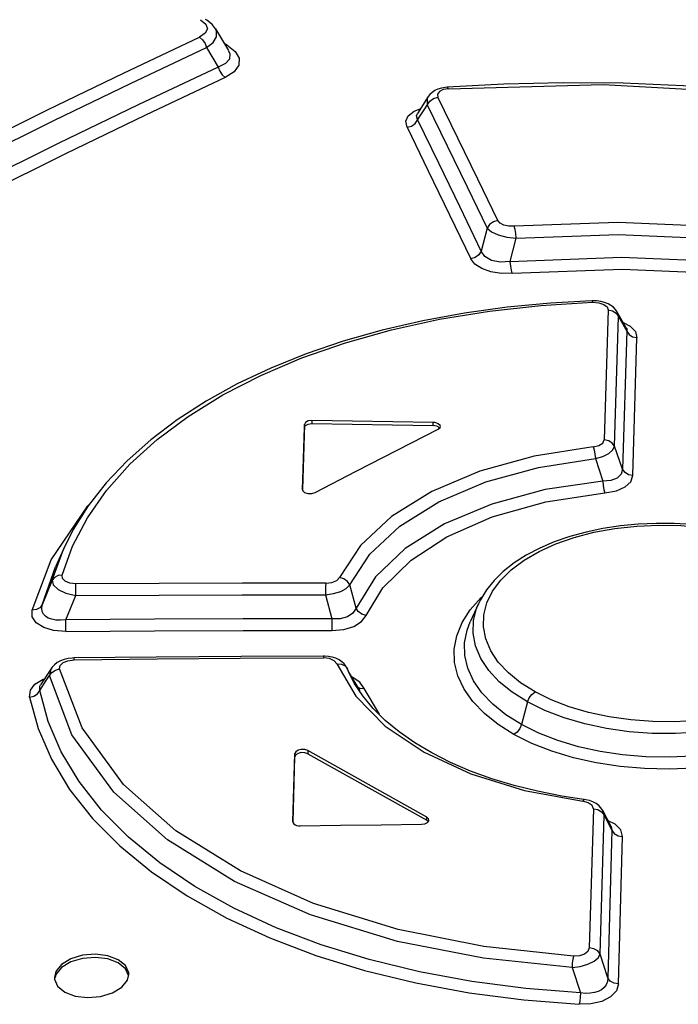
# Model space of a CAD drawing. Extents: x 0 to 420, y 0 to 297.
# Tile 21 of 31: x 354.91 to 358.45, y 136.27 to 141.56. Entities that reach past the tile are written whole.
import ezdxf

# ---------------------------------------------------------------- set-up
doc = ezdxf.new("R2010")
doc.units = 0
doc.header["$LTSCALE"] = 23.1
doc.layers.get('0').update_dxf_attribs({"linetype": 'CONTINUOUS'})

msp = doc.modelspace()

# ---------------------------------------------------------------- linework, layer by layer
at = {"color": 7, "linetype": 'CONTINUOUS'}
for p, q in [((355.9596, 141.5101), (356.0295, 141.3925)), ((355.9121, 141.4085), (355.9742, 141.304)), ((356.0301, 141.3915), (356.0302, 141.3913)), ((357.204, 141.1959), (357.1942, 141.195)), ((357.5085, 141.2127), (357.204, 141.1959)), ((357.1033, 141.1462), (357.0443, 141.0553)), ((357.9877, 140.0489), (357.9822, 140.0487)), ((358.1661, 139.9039), (358.1166, 139.9905)), ((356.4376, 139.3845), (356.4273, 139.034)), ((356.4277, 139.0337), (356.4375, 139.3677)), ((357.1558, 139.3579), (357.1665, 139.3673)), ((357.1634, 139.3645), (357.1566, 139.371)), ((357.1665, 139.3673), (357.168, 139.3729)), ((356.4273, 139.034), (356.4273, 139.0337)), ((356.4324, 139.0231), (356.4386, 139.0185)), ((355.1444, 138.7181), (355.0998, 138.6195)), ((355.0998, 138.6195), (355.1, 138.6199)), ((357.3725, 138.4212), (357.3286, 138.324)), ((355.2003, 138.1295), (355.1898, 138.1292)), ((356.5467, 138.1397), (356.5403, 138.1398)), ((355.0778, 138.0743), (355.0203, 137.9854)), ((356.6677, 138.0729), (356.6615, 138.0845)), ((356.6792, 138.0469), (356.6677, 138.0728)), ((356.6744, 138.0571), (356.6684, 138.0713)), ((356.6745, 138.0569), (356.6744, 138.0571)), ((356.7368, 137.9531), (356.6745, 138.0569)), ((356.3761, 137.2493), (356.3865, 137.6157)), ((356.3764, 137.249), (356.3863, 137.5988)), ((356.4551, 137.6153), (357.0953, 137.2576)), ((357.0954, 137.2745), (356.4552, 137.6322)), ((358.0859, 137.224), (358.0409, 137.3097)), ((356.3761, 137.2493), (356.3761, 137.249)), ((356.3811, 137.2381), (356.3873, 137.2335)), ((357.1026, 137.2507), (357.0953, 137.2576)), ((357.0987, 137.2455), (357.106, 137.2552)), ((357.106, 137.2552), (357.1066, 137.259)), ((355.4863, 136.3979), (355.4939, 136.4295)), ((355.0939, 136.4137), (355.0944, 136.4047))]:
    msp.add_line(p, q, dxfattribs=at)
at = {"color": 9, "linetype": 'CONTINUOUS'}
for p, q in [((356.02, 141.4228), (356.0072, 141.43)), ((356.02, 141.4228), (356.0125, 141.4211)), ((357.211, 141.1878), (357.1834, 141.1828)), ((357.0271, 141.0671), (357.06, 141.0795)), ((357.4196, 140.4391), (357.3878, 140.3153)), ((357.5439, 140.2598), (357.5748, 140.385)), ((357.7076, 140.0233), (357.9863, 140.0402)), ((358.0698, 139.9992), (358.0486, 139.3009)), ((358.1244, 139.9647), (358.1166, 139.9905)), ((358.1039, 139.2666), (358.1244, 139.9647)), ((358.1244, 139.9647), (358.17, 139.885)), ((358.17, 139.885), (358.1474, 139.1434)), ((358.2027, 139.1091), (358.2245, 139.8503)), ((356.4375, 139.3677), (356.4376, 139.3845)), ((356.4782, 139.4054), (356.4781, 139.3886)), ((357.1285, 139.3778), (357.1286, 139.3947)), ((358.1474, 139.1434), (358.1039, 139.2666)), ((358.001, 139.2007), (358.0412, 139.0798)), ((355.0823, 138.5467), (355.1444, 138.7181)), ((354.9743, 138.387), (355.0763, 138.6566)), ((355.0288, 138.4154), (355.0998, 138.6195)), ((355.0823, 138.5467), (355.0288, 138.4154)), ((356.7147, 138.3976), (356.681, 138.5218)), ((355.1557, 138.3346), (355.2091, 138.4652)), ((356.5514, 138.468), (356.5853, 138.3399)), ((356.6558, 138.0874), (356.6684, 138.0713)), ((356.6684, 138.0713), (356.6677, 138.0728)), ((356.6792, 138.0469), (356.6799, 138.0453)), ((356.6942, 138.026), (356.6877, 138.028)), ((356.7352, 138.0002), (356.6942, 138.026)), ((356.759, 137.9664), (356.7352, 138.0002)), ((356.8412, 137.8276), (356.759, 137.9664)), ((357.6365, 137.8934), (357.6033, 137.772)), ((356.3863, 137.5988), (356.3865, 137.6157)), ((356.4552, 137.6322), (356.4551, 137.6153)), ((357.0953, 137.2576), (357.0954, 137.2745)), ((357.9899, 137.3193), (357.9683, 136.5718)), ((358.0264, 136.5384), (358.0473, 137.2856)), ((358.0473, 137.2856), (358.0409, 137.3097)), ((358.0473, 137.2856), (358.09, 137.2042)), ((358.1073, 137.2364), (358.0698, 137.2547)), ((358.0859, 137.224), (358.09, 137.2042)), ((358.09, 137.2042), (358.0672, 136.4118)), ((358.1252, 136.3786), (358.1473, 137.1703)), ((358.0672, 136.4118), (358.0264, 136.5384)), ((357.8753, 136.4659), (357.9208, 136.3309))]:
    msp.add_line(p, q, dxfattribs=at)
for points in [[(355.8787, 141.5586), (355.9075, 141.535), (355.9161, 141.5099), (355.905, 141.4856), (355.8742, 141.4642)], [(355.9121, 141.4085), (355.9468, 141.4367), (355.9649, 141.4665), (355.9656, 141.4964), (355.9599, 141.5095)], [(354.6483, 140.8711), (355.0572, 141.0737), (355.4658, 141.2715), (355.8742, 141.4642)], [(355.8742, 141.4643), (355.8904, 141.451), (355.9038, 141.4315), (355.9121, 141.4085)], [(354.6871, 140.8157), (355.0956, 141.0182), (355.5039, 141.2158), (355.9121, 141.4085)], [(356.02, 141.4228), (356.0655, 141.3886), (356.0874, 141.3515), (356.0854, 141.3137), (356.0598, 141.2786), (356.0119, 141.2482)], [(356.0302, 141.3913), (356.0368, 141.376), (356.0346, 141.3473), (356.014, 141.3234), (355.9742, 141.304)], [(355.9742, 141.3041), (355.9822, 141.2816), (355.9954, 141.2619), (356.012, 141.2482)], [(356.0119, 141.2482), (355.5829, 141.046), (355.1536, 140.8383), (354.7241, 140.6252)], [(357.211, 141.1878), (357.2057, 141.1954), (357.204, 141.1959)], [(357.211, 141.1878), (358.043, 141.211), (358.9177, 141.1617), (359.7302, 141.0497)], [(357.1033, 141.1462), (357.0974, 141.1336), (357.0978, 141.1017)], [(357.1106, 141.1214), (357.1307, 141.136), (357.1551, 141.1429)], [(357.1834, 141.1828), (357.1631, 141.1727), (357.1532, 141.1587), (357.1551, 141.1429)], [(357.4762, 140.4802), (357.3692, 140.7018), (357.2621, 140.9227), (357.1551, 141.1429)], [(356.9888, 140.9807), (357.0124, 140.9873), (357.0327, 141.0017), (357.1106, 141.1214)], [(357.0979, 141.1017), (357.2054, 140.8815), (357.3126, 140.6607), (357.4196, 140.4391)], [(356.9888, 140.9805), (356.9826, 141.0126), (356.9956, 141.0421), (357.0271, 141.0671)], [(357.0459, 141.0219), (357.0394, 141.0417), (357.0443, 141.0553)], [(356.9888, 140.9805), (357.103, 140.7459), (357.2171, 140.5105), (357.3312, 140.2743)], [(357.3878, 140.3153), (357.2741, 140.5516), (357.1602, 140.7871), (357.046, 141.0219)], [(357.4762, 140.4802), (357.4527, 140.4735), (357.4327, 140.4592), (357.4195, 140.4391)], [(357.5648, 140.4488), (357.5351, 140.4495), (357.5089, 140.4555), (357.4885, 140.466), (357.4762, 140.4802)], [(359.3298, 140.3713), (358.7545, 140.4417), (358.1223, 140.469), (357.5648, 140.4488)], [(357.5748, 140.385), (357.5731, 140.4094), (357.5696, 140.4318), (357.5649, 140.4488)], [(357.4195, 140.4391), (357.4423, 140.4195), (357.4791, 140.4027), (357.5251, 140.3907), (357.5748, 140.385)], [(357.5748, 140.385), (358.1231, 140.4045), (358.7461, 140.3772), (359.3145, 140.3073)], [(357.3878, 140.3153), (357.3752, 140.2958), (357.3553, 140.2813), (357.3312, 140.2743)], [(357.5439, 140.2598), (357.4898, 140.2559), (357.443, 140.2651), (357.4078, 140.2856), (357.3878, 140.3153)], [(357.5547, 140.1962), (357.4956, 140.1959), (357.4398, 140.2046), (357.3907, 140.2218), (357.3536, 140.2457), (357.3312, 140.2743)], [(357.5439, 140.2598), (358.1415, 140.2835), (358.7444, 140.2578), (359.3426, 140.1839)], [(357.5545, 140.1962), (357.5496, 140.2128), (357.5459, 140.2352), (357.5439, 140.2598)], [(357.5547, 140.1962), (358.1445, 140.219), (358.7387, 140.1931), (359.3265, 140.1201)], [(355.1368, 138.5746), (355.1922, 138.73), (355.2717, 138.8821), (355.3745, 139.0293), (355.4996, 139.1699), (355.646, 139.3029), (355.8128, 139.4273), (355.9988, 139.5425), (356.2029, 139.6474), (356.4231, 139.7411), (356.6575, 139.8229), (356.905, 139.8924), (357.1642, 139.9493), (357.4326, 139.993), (357.7076, 140.0233)], [(357.9822, 140.0487), (357.9832, 140.0482), (357.9862, 140.0402)], [(357.9863, 140.0402), (358.0198, 140.0378), (358.0465, 140.0292), (358.0638, 140.016), (358.0698, 139.9992)], [(358.0698, 139.9992), (358.0927, 139.9945), (358.1119, 139.9825), (358.1244, 139.9647)], [(358.1507, 139.931), (358.1881, 139.9119), (358.2157, 139.883), (358.2245, 139.8503)], [(358.1661, 139.9038), (358.1691, 139.8969), (358.17, 139.885)], [(358.17, 139.885), (358.182, 139.8676), (358.201, 139.8554), (358.2245, 139.8504)], [(357.9893, 139.2639), (358.02, 139.2709), (358.0412, 139.2843), (358.0486, 139.3009)], [(358.1039, 139.2666), (358.0917, 139.284), (358.0724, 139.2961), (358.0486, 139.3009)], [(357.9893, 139.2639), (357.6726, 139.2145), (357.3801, 139.1337), (357.1214, 139.0242), (356.905, 138.8894), (356.738, 138.7338), (356.626, 138.5627)], [(357.9895, 139.2639), (357.9946, 139.2473), (357.9987, 139.2251), (358.001, 139.2007)], [(358.001, 139.2007), (358.0412, 139.2127), (358.0734, 139.2287), (358.095, 139.2472), (358.1039, 139.2666)], [(356.681, 138.5218), (356.7887, 138.6871), (356.9502, 138.838), (357.1604, 138.9689), (357.4118, 139.0753), (357.6954, 139.1534), (358.001, 139.2007)], [(358.1474, 139.1434), (358.1402, 139.1166), (358.1185, 139.0963), (358.0847, 139.0837), (358.0412, 139.0799)], [(358.2027, 139.109), (358.1796, 139.1136), (358.1601, 139.1256), (358.1474, 139.1434)], [(358.0412, 139.0798), (357.7312, 139.0341), (357.444, 138.9565), (357.1903, 138.8496), (356.9794, 138.7175), (356.819, 138.5649), (356.7147, 138.3976)], [(358.0412, 139.0798), (358.0433, 139.0555), (358.047, 139.0332), (358.0517, 139.0165)], [(358.0517, 139.0165), (358.1135, 139.0281), (358.1608, 139.0488), (358.1913, 139.0764), (358.2027, 139.1091)], [(356.77, 138.3573), (356.8596, 138.5055), (357.0112, 138.6555), (357.2027, 138.7804), (357.4471, 138.888), (357.7339, 138.9686), (358.0517, 139.0165)], [(355.0763, 138.6566), (355.2739, 138.9471), (355.2828, 138.9555)], [(357.4123, 138.2318), (357.3998, 138.2965), (357.4018, 138.3611), (357.4181, 138.4249), (357.4488, 138.4877), (357.4932, 138.5478), (357.5492, 138.603), (357.6176, 138.6543), (357.6987, 138.7015), (357.7892, 138.7427), (357.8875, 138.777), (357.9933, 138.8047), (358.1061, 138.8252), (358.2228, 138.8382), (358.3407, 138.8434), (358.4596, 138.8409), (358.5779, 138.8306), (358.6931, 138.8129), (358.8039, 138.788), (358.9088, 138.7561), (359.0054, 138.7183), (359.0919, 138.6752)], [(355.1368, 138.5746), (355.1138, 138.5722), (355.0946, 138.5624), (355.0823, 138.5467)], [(355.0823, 138.5467), (355.0879, 138.5216), (355.1141, 138.4976), (355.1565, 138.4778), (355.2091, 138.4652)], [(355.2092, 138.5279), (355.1764, 138.5315), (355.1521, 138.5416), (355.1384, 138.5564), (355.1368, 138.5746)], [(356.552, 138.5312), (356.5845, 138.535), (356.6111, 138.5463), (356.626, 138.5627)], [(356.681, 138.5217), (356.6687, 138.5407), (356.6495, 138.5552), (356.6259, 138.5626)], [(355.2091, 138.4652), (355.2089, 138.4887), (355.2089, 138.5107), (355.2092, 138.5279)], [(356.552, 138.5312), (356.1043, 138.5316), (355.6567, 138.5305), (355.2092, 138.5279)], [(356.552, 138.5312), (356.5516, 138.5145), (356.5514, 138.4924), (356.5514, 138.468)], [(356.5514, 138.468), (356.5944, 138.4753), (356.6324, 138.4875), (356.6622, 138.5034), (356.6809, 138.5218)], [(355.2091, 138.4652), (355.6565, 138.4676), (356.1039, 138.4686), (356.5514, 138.468)], [(357.3282, 138.3883), (357.3859, 138.4528), (357.3927, 138.4585)], [(355.0288, 138.4154), (355.0167, 138.3997), (354.9976, 138.3897), (354.9743, 138.387)], [(355.1557, 138.272), (355.09, 138.2774), (355.0368, 138.2933), (354.9967, 138.3189), (354.9755, 138.3509), (354.9743, 138.387)], [(355.1557, 138.3346), (355.1267, 138.3321), (355.1013, 138.3332), (355.0796, 138.3373), (355.0614, 138.3442), (355.0468, 138.3535), (355.0358, 138.3652), (355.0287, 138.3794), (355.0261, 138.3961), (355.0288, 138.4154)], [(356.7147, 138.3976), (356.6978, 138.37), (356.6684, 138.3505), (356.6299, 138.3403), (356.5853, 138.3399)], [(356.77, 138.3573), (356.7466, 138.3643), (356.7272, 138.3786), (356.7147, 138.3976)], [(357.5634, 137.7184), (357.4786, 137.7715), (357.4044, 137.8306), (357.3428, 137.8948), (357.295, 137.9627), (357.2621, 138.0332), (357.2446, 138.1049), (357.2424, 138.1772), (357.2557, 138.2492), (357.2845, 138.3199), (357.3282, 138.3883)], [(357.6365, 137.8934), (357.5541, 137.9454), (357.4847, 138.002), (357.4282, 138.0628), (357.3853, 138.1273), (357.357, 138.1943), (357.3438, 138.2624), (357.3458, 138.3305), (357.3629, 138.3978), (357.3725, 138.4211)], [(359.3983, 138.3997), (359.4109, 138.3662), (359.4241, 138.2998), (359.4221, 138.2334), (359.405, 138.1677), (359.373, 138.1036), (359.3268, 138.0419), (359.2673, 137.984), (359.1948, 137.9301), (359.1102, 137.8809), (359.0148, 137.8372), (358.9103, 137.7999), (358.7982, 137.7695), (358.68, 137.7466), (358.5572, 137.7312), (358.432, 137.7238), (358.3067, 137.7246), (358.1825, 137.7335), (358.0609, 137.7504), (357.9437, 137.7753), (357.8328, 137.8077), (357.73, 137.8471), (357.6365, 137.8934)], [(356.5853, 138.3399), (356.1087, 138.3399), (355.6322, 138.3381), (355.1557, 138.3346)], [(355.1557, 138.272), (355.1559, 138.2886), (355.1559, 138.3105), (355.1557, 138.3346)], [(356.5846, 138.2768), (356.6494, 138.2827), (356.7038, 138.2992), (356.7451, 138.3246), (356.77, 138.3573)], [(356.5853, 138.3399), (356.5852, 138.3162), (356.585, 138.294), (356.5847, 138.2768)], [(355.1557, 138.272), (355.6319, 138.2753), (356.1082, 138.2769), (356.5846, 138.2768)], [(357.6033, 137.772), (357.5205, 137.8241), (357.4496, 137.8811), (357.3914, 137.9424), (357.3467, 138.007), (357.3162, 138.0739), (357.3001, 138.1422), (357.2985, 138.2109), (357.3116, 138.2791), (357.3286, 138.324)], [(359.4413, 138.3009), (359.4501, 138.2784), (359.4663, 138.2123), (359.4678, 138.1459), (359.4547, 138.0799), (359.427, 138.015), (359.3852, 137.952), (359.3301, 137.8922), (359.2621, 137.8361), (359.1819, 137.7844), (359.0909, 137.7377), (358.9905, 137.6968), (358.8823, 137.6624), (358.7672, 137.6348), (358.6467, 137.6143), (358.5227, 137.6012), (358.397, 137.596), (358.2714, 137.5986), (358.1473, 137.6089), (358.0264, 137.627), (357.91, 137.6527), (357.7996, 137.6856), (357.6969, 137.7255), (357.6033, 137.772)], [(357.6765, 137.9472), (357.5993, 137.9958), (357.5334, 138.0494), (357.4794, 138.1076), (357.4389, 138.1686), (357.4123, 138.2318)], [(359.3666, 138.2694), (359.3503, 138.2073), (359.3196, 138.1461), (359.2752, 138.0873), (359.2192, 138.0331), (359.1508, 137.9824), (359.0698, 137.9354), (358.9793, 137.8941), (358.8811, 137.8591), (358.7753, 137.8305), (358.6625, 137.8086), (358.5457, 137.794), (358.4278, 137.7871), (358.3088, 137.7879), (358.1905, 137.7964), (358.0754, 137.8125), (357.9646, 137.8362), (357.8595, 137.867), (357.763, 137.9043), (357.6765, 137.9472)], [(355.1224, 138.0706), (355.1253, 138.0892), (355.1408, 138.1045), (355.1663, 138.1149), (355.1995, 138.1191)], [(355.1995, 138.1191), (355.6461, 138.1242), (356.0928, 138.1277), (356.5397, 138.1298)], [(355.1995, 138.1191), (355.2, 138.1285), (355.2003, 138.1295)], [(356.5403, 138.1398), (356.5401, 138.1389), (356.5397, 138.1298)], [(356.6124, 138.0978), (356.5982, 138.1145), (356.5718, 138.126), (356.5397, 138.1298)], [(355.0778, 138.0742), (355.0751, 138.0698), (355.0682, 138.0346)], [(355.0682, 138.0346), (355.0804, 138.0519), (355.0993, 138.0645), (355.1224, 138.0705)], [(357.8827, 136.5279), (357.4011, 136.5794), (356.9412, 136.6709), (356.4871, 136.811), (356.0938, 136.9855), (355.746, 137.2017), (355.4653, 137.4496), (355.2426, 137.7536), (355.1224, 138.0706)], [(356.6124, 138.0978), (356.7143, 137.9238), (356.872, 137.7638), (357.0802, 137.6231), (357.3321, 137.5066), (357.6194, 137.4179), (357.9329, 137.3599)], [(356.6124, 138.0978), (356.6361, 138.0968), (356.6558, 138.0874)], [(354.9897, 137.9892), (355.0331, 138.0157), (355.0414, 138.0182)], [(355.0154, 137.9547), (355.0506, 138.0081), (355.0682, 138.0346)], [(357.8753, 136.4659), (357.3998, 136.5165), (356.9376, 136.6072), (356.4699, 136.7496), (356.0626, 136.9291), (355.702, 137.1526), (355.4131, 137.4086), (355.1884, 137.7173), (355.0682, 138.0346)], [(354.9612, 137.9193), (354.9652, 137.9563), (354.9897, 137.9892)], [(355.0154, 137.9547), (355.0166, 137.9784), (355.0202, 137.9853)], [(356.718, 137.9761), (356.7353, 137.9678), (356.759, 137.9664)], [(354.9612, 137.9193), (354.9838, 137.9249), (355.0028, 137.9372), (355.0154, 137.9547)], [(354.9612, 137.9193), (355.0062, 137.7514), (355.0779, 137.5855), (355.1758, 137.4236), (355.299, 137.2678), (355.4463, 137.1197), (355.6162, 136.9806), (355.8079, 136.8512), (356.0203, 136.7325), (356.2516, 136.6254), (356.4992, 136.5312), (356.7609, 136.4506), (357.0358, 136.3836), (357.322, 136.3307), (357.616, 136.2924), (357.9145, 136.2689)], [(357.9208, 136.3309), (357.6265, 136.3539), (357.3373, 136.3914), (357.0561, 136.4432), (356.7855, 136.5089), (356.5279, 136.5882), (356.285, 136.6805), (356.0581, 136.7854), (355.8493, 136.902), (355.6604, 137.0293), (355.493, 137.1663), (355.3481, 137.312), (355.2269, 137.4653), (355.1305, 137.6246), (355.0598, 137.7883), (355.0154, 137.9547)], [(357.6365, 137.8934), (357.6455, 137.915), (357.6594, 137.9339), (357.6765, 137.9472)], [(357.6033, 137.772), (357.5943, 137.7505), (357.5804, 137.7316), (357.5634, 137.7184)], [(358.5305, 137.5382), (358.3982, 137.5327), (358.2657, 137.5356), (358.1342, 137.5467), (358.0058, 137.5661), (357.8825, 137.5936), (357.7665, 137.6286), (357.6595, 137.6705), (357.5634, 137.7184)], [(357.9899, 137.3193), (357.9833, 137.3373), (357.9621, 137.3521), (357.9329, 137.3599)], [(357.9415, 137.3693), (357.9391, 137.3687), (357.933, 137.3598)], [(357.9899, 137.3193), (358.0139, 137.3152), (358.0341, 137.3035), (358.0473, 137.2856)], [(358.1473, 137.1703), (358.1371, 137.2063), (358.1073, 137.2364)], [(358.0901, 137.2042), (358.1027, 137.1867), (358.1227, 137.1748), (358.1473, 137.1704)], [(357.8753, 136.4659), (357.9198, 136.4724), (357.9603, 136.4842), (357.9937, 136.5002), (358.0163, 136.5187), (358.0264, 136.5384)], [(357.8827, 136.5279), (357.8794, 136.5112), (357.8767, 136.4894), (357.8753, 136.4659)], [(357.9683, 136.5718), (357.9608, 136.5526), (357.9418, 136.5381), (357.9147, 136.5296), (357.8827, 136.5279)], [(358.0264, 136.5384), (358.0135, 136.5558), (357.9932, 136.5677), (357.9683, 136.5718)], [(358.1252, 136.3786), (358.1135, 136.3408), (358.0829, 136.309), (358.0351, 136.2846), (357.977, 136.2711), (357.9145, 136.2689)], [(358.0672, 136.4118), (358.0654, 136.3916), (358.0586, 136.3741), (358.0477, 136.3594), (358.0334, 136.3475), (358.0161, 136.3383), (357.9961, 136.3318), (357.9734, 136.3282), (357.9482, 136.3278), (357.9208, 136.3309)], [(358.1252, 136.3784), (358.101, 136.3823), (358.0805, 136.394), (358.0672, 136.4118)], [(357.9208, 136.3309), (357.9197, 136.3074), (357.9175, 136.2857), (357.9145, 136.2689)]]:
    msp.add_lwpolyline(points, dxfattribs=at)
at = {"color": 7, "linetype": 'CONTINUOUS'}
for points in [[(355.9599, 141.5096), (355.9548, 141.5174), (355.9432, 141.5312), (355.9293, 141.5438), (355.9129, 141.5552), (355.9057, 141.5594)], [(355.9742, 141.304), (355.5448, 141.1017), (355.1152, 140.8938), (354.6854, 140.6806)], [(357.1942, 141.195), (357.1735, 141.1913), (357.1547, 141.1855), (357.1378, 141.1777), (357.1232, 141.1679), (357.111, 141.1563), (357.1033, 141.1462)], [(359.7366, 141.0565), (359.4351, 141.1056), (359.1165, 141.1479), (358.7956, 141.1807), (358.4732, 141.2038), (358.1506, 141.2169), (357.8287, 141.22), (357.5085, 141.2127)], [(357.9822, 140.0487), (357.7601, 140.0365), (357.5266, 140.0143), (357.2972, 139.9826), (357.0731, 139.9415), (356.8558, 139.8911), (356.6464, 139.8317), (356.4463, 139.7635), (356.2562, 139.6868), (356.0767, 139.602), (355.9089, 139.5092), (355.7538, 139.4091), (355.6122, 139.3023), (355.4848, 139.1891), (355.3726, 139.0703), (355.276, 138.9467), (355.1955, 138.8193), (355.1444, 138.7182)], [(358.1165, 139.9907), (358.1087, 140.0021), (358.0979, 140.0135), (358.0848, 140.0237), (358.0691, 140.0326), (358.0505, 140.0399), (358.0299, 140.0452), (358.0085, 140.0481), (357.9877, 140.0489)], [(356.4375, 139.3677), (356.4432, 139.3784), (356.4579, 139.3859), (356.4781, 139.3886)], [(356.4782, 139.4054), (356.4581, 139.4028), (356.4433, 139.3952), (356.4376, 139.3845)], [(356.4781, 139.3886), (356.6949, 139.385), (356.9117, 139.382), (357.1285, 139.3778)], [(357.1286, 139.3947), (356.9118, 139.3989), (356.695, 139.4019), (356.4782, 139.4054)], [(357.1567, 139.3879), (357.1486, 139.3915), (357.139, 139.3938), (357.1286, 139.3947)], [(357.168, 139.3729), (357.1668, 139.3782), (357.1567, 139.3879)], [(356.4951, 139.0181), (356.7154, 139.1327), (356.9356, 139.246), (357.1558, 139.3579)], [(357.1566, 139.371), (357.1484, 139.3746), (357.1388, 139.3769), (357.1285, 139.3778)], [(356.4273, 139.0337), (356.4285, 139.0283), (356.4324, 139.0231)], [(356.4386, 139.0185), (356.4564, 139.0128), (356.477, 139.0126), (356.4951, 139.0181)], [(359.12, 138.6765), (359.0559, 138.7096), (358.9761, 138.7439), (358.8916, 138.7737), (358.8032, 138.7989), (358.7115, 138.8193), (358.6175, 138.8349), (358.5217, 138.8457), (358.4248, 138.8515), (358.3276, 138.8524), (358.2307, 138.8482), (358.1351, 138.839), (358.0415, 138.8248), (357.9506, 138.8058), (357.8631, 138.7818), (357.78, 138.753), (357.702, 138.7196), (357.6298, 138.6819), (357.5643, 138.6402), (357.5062, 138.5948), (357.4564, 138.5463), (357.4153, 138.4953), (357.383, 138.4427), (357.3725, 138.4212)], [(355.1898, 138.1292), (355.1673, 138.1265), (355.1459, 138.1215), (355.1263, 138.1142), (355.1089, 138.1047), (355.0942, 138.0934), (355.0822, 138.0805), (355.0777, 138.0742)], [(356.5403, 138.1398), (356.0975, 138.1379), (355.6417, 138.1344), (355.2003, 138.1295)], [(356.6615, 138.0845), (356.6517, 138.0975), (356.639, 138.1094), (356.6237, 138.1198), (356.6063, 138.128), (356.5873, 138.1342), (356.5672, 138.138), (356.5467, 138.1397)], [(356.7512, 137.9257), (356.7057, 137.9949), (356.6745, 138.0569)], [(357.9487, 137.3682), (357.821, 137.3875), (357.6906, 137.4132), (357.5648, 137.4444), (357.4443, 137.4808), (357.33, 137.5223), (357.2224, 137.5685), (357.1223, 137.6191), (357.0302, 137.6738), (356.9466, 137.7321), (356.872, 137.7938), (356.8068, 137.8585), (356.7512, 137.9257)], [(356.4551, 137.6153), (356.4393, 137.6206), (356.4207, 137.6213), (356.4033, 137.6171), (356.391, 137.609), (356.3863, 137.5988)], [(356.4552, 137.6322), (356.4393, 137.6376), (356.4207, 137.6382), (356.4035, 137.634), (356.3912, 137.626), (356.3865, 137.6157)], [(358.0409, 137.3097), (358.04, 137.3113), (358.031, 137.3247), (358.0193, 137.3369), (358.0049, 137.3477), (357.988, 137.3567), (357.969, 137.3636), (357.9487, 137.3682)], [(357.1066, 137.259), (357.1049, 137.2656), (357.0954, 137.2745)], [(356.3761, 137.249), (356.3773, 137.2435), (356.3811, 137.2381)], [(356.3873, 137.2335), (356.3955, 137.23), (356.4051, 137.2279), (356.4154, 137.2273)], [(356.4154, 137.2273), (356.6323, 137.2305), (356.8491, 137.2334), (357.066, 137.2359)], [(357.066, 137.2359), (357.0844, 137.2386), (357.0987, 137.2455)], [(355.4376, 136.5083), (355.3816, 136.5296), (355.3153, 136.5381), (355.2459, 136.5326), (355.1822, 136.5136), (355.1318, 136.4832), (355.1014, 136.4454), (355.0939, 136.4137)], [(355.4375, 136.4914), (355.3818, 136.5126), (355.3148, 136.5212), (355.2456, 136.5156), (355.1819, 136.4966), (355.1318, 136.4664), (355.1013, 136.4286), (355.0975, 136.4128)], [(355.4924, 136.4233), (355.4763, 136.4597), (355.4375, 136.4914)], [(355.4939, 136.4295), (355.4934, 136.4384), (355.4765, 136.4765), (355.4376, 136.5083)], [(355.0944, 136.4047), (355.1112, 136.3664), (355.1501, 136.3345)], [(355.1501, 136.3345), (355.2061, 136.3133), (355.2724, 136.305), (355.3418, 136.3107), (355.4055, 136.3299), (355.4559, 136.3603), (355.4863, 136.3979)]]:
    msp.add_lwpolyline(points, dxfattribs=at)

doc.saveas('drawing.dxf')
